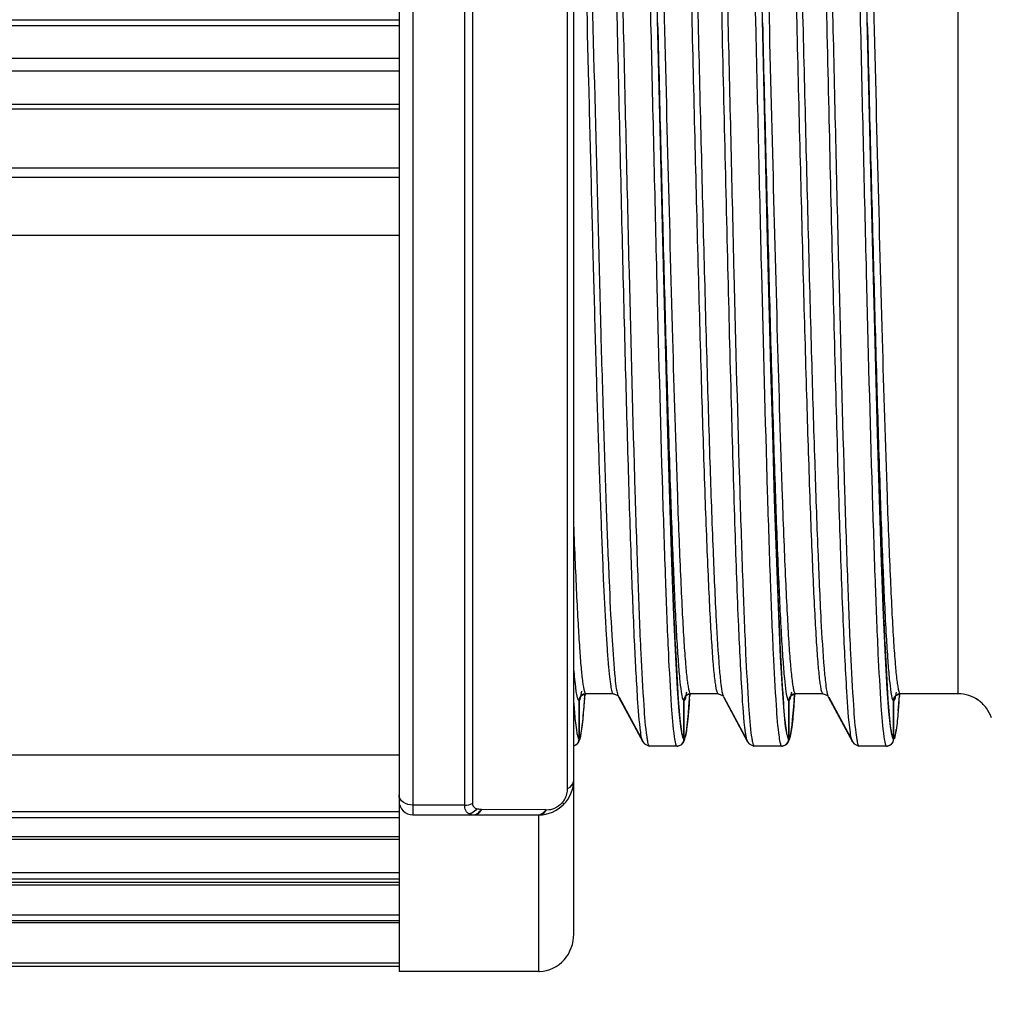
# Model space of a CAD drawing. Header units: millimetres. Extents: x 28 to 5852, y 59 to 4130.
# Tile 20 of 29: x 4242 to 4256, y 1223 to 1237. Entities that reach past the tile are written whole.
import ezdxf

# ---------------------------------------------------------------- set-up
doc = ezdxf.new("R2010")
doc.units = ezdxf.units.MM
for name, color, linetype in [('CABLE_PBL189', 7, 'Continuous'), ('COVER_J_ABL186', 7, 'Continuous'), ('오른쪽_16_VBL184', 7, 'Continuous')]:
    doc.layers.add(name, color=color, linetype=linetype)

# ---------------------------------------------------------------- blocks, each defined once
blk = doc.blocks.new('CABLE_PBL189', base_point=(1141.043, 1462.469))
at = {"layer": 'CABLE_PBL189', "color": 7}
for p, q in [((1143.643, 1475.969), (1143.643, 1448.895)), ((1146.143, 1449.431), (1146.143, 1475.469)), ((1131.191, 1461.302), (1143.643, 1461.302)), ((1135.03, 1459.431), (1143.643, 1459.431)), ((1147.464, 1457.528), (1147.418, 1459.361)), ((1148.964, 1457.528), (1148.918, 1459.361)), ((1150.464, 1457.528), (1150.418, 1459.361)), ((1146.219, 1452.769), (1146.219, 1452.261)), ((1146.22, 1452.261), (1146.22, 1452.769)), ((1146.3, 1452.804), (1146.305, 1452.866)), ((1146.309, 1452.867), (1146.312, 1452.868)), ((1146.312, 1452.868), (1146.32, 1452.869)), ((1146.708, 1452.869), (1146.319, 1452.869)), ((1146.708, 1452.869), (1146.716, 1452.868)), ((1146.716, 1452.868), (1146.773, 1452.843)), ((1146.773, 1452.843), (1146.785, 1452.827)), ((1146.785, 1452.826), (1147.132, 1452.181)), ((1147.136, 1452.184), (1146.797, 1452.816)), ((1147.719, 1452.769), (1147.719, 1452.261)), ((1147.72, 1452.261), (1147.72, 1452.769)), ((1147.8, 1452.8), (1147.804, 1452.864)), ((1147.809, 1452.867), (1147.812, 1452.868)), ((1147.812, 1452.868), (1147.82, 1452.869)), ((1148.208, 1452.869), (1147.819, 1452.869)), ((1148.208, 1452.869), (1148.216, 1452.868)), ((1148.216, 1452.868), (1148.273, 1452.843)), ((1148.273, 1452.843), (1148.285, 1452.827)), ((1148.285, 1452.826), (1148.632, 1452.181)), ((1148.636, 1452.184), (1148.297, 1452.816)), ((1149.219, 1452.769), (1149.219, 1452.261)), ((1149.22, 1452.261), (1149.22, 1452.769)), ((1149.3, 1452.8), (1149.304, 1452.864)), ((1149.309, 1452.867), (1149.312, 1452.868)), ((1149.312, 1452.868), (1149.32, 1452.869)), ((1149.708, 1452.869), (1149.319, 1452.869)), ((1149.708, 1452.869), (1149.716, 1452.868)), ((1149.716, 1452.868), (1149.773, 1452.843)), ((1149.773, 1452.843), (1149.785, 1452.827)), ((1149.785, 1452.826), (1150.132, 1452.181)), ((1150.136, 1452.184), (1149.797, 1452.816)), ((1150.719, 1452.769), (1150.719, 1452.261)), ((1150.72, 1452.261), (1150.72, 1452.769)), ((1150.795, 1452.726), (1150.803, 1452.837)), ((1150.803, 1452.837), (1150.805, 1452.865)), ((1150.807, 1452.866), (1150.812, 1452.868)), ((1150.812, 1452.868), (1150.82, 1452.869)), ((1151.643, 1452.869), (1150.819, 1452.869)), ((1150.787, 1452.629), (1150.795, 1452.726)), ((1146.252, 1452.307), (1146.26, 1452.361)), ((1147.752, 1452.306), (1147.76, 1452.36)), ((1149.252, 1452.306), (1149.26, 1452.36)), ((1150.752, 1452.31), (1150.759, 1452.355)), ((1146.219, 1452.261), (1146.219, 1452.219)), ((1146.219, 1452.261), (1146.219, 1452.219)), ((1146.22, 1452.219), (1146.22, 1452.261)), ((1146.244, 1452.263), (1146.252, 1452.307)), ((1147.131, 1452.182), (1147.154, 1452.151)), ((1147.719, 1452.261), (1147.719, 1452.219)), ((1147.719, 1452.261), (1147.719, 1452.219)), ((1147.72, 1452.219), (1147.72, 1452.261)), ((1147.744, 1452.263), (1147.752, 1452.306)), ((1148.631, 1452.182), (1148.654, 1452.151)), ((1149.219, 1452.261), (1149.219, 1452.219)), ((1149.219, 1452.261), (1149.219, 1452.219)), ((1149.22, 1452.219), (1149.22, 1452.261)), ((1149.244, 1452.263), (1149.252, 1452.306)), ((1150.131, 1452.182), (1150.154, 1452.151)), ((1150.719, 1452.261), (1150.719, 1452.219)), ((1150.719, 1452.261), (1150.719, 1452.219)), ((1150.72, 1452.219), (1150.72, 1452.261)), ((1150.738, 1452.239), (1150.745, 1452.271)), ((1150.745, 1452.271), (1150.752, 1452.31)), ((1147.154, 1452.151), (1147.222, 1452.119)), ((1147.23, 1452.119), (1147.222, 1452.119)), ((1147.619, 1452.119), (1147.23, 1452.119)), ((1147.62, 1452.119), (1147.627, 1452.119)), ((1147.627, 1452.119), (1147.631, 1452.121)), ((1148.654, 1452.151), (1148.722, 1452.119)), ((1148.73, 1452.119), (1148.722, 1452.119)), ((1149.119, 1452.119), (1148.73, 1452.119)), ((1149.12, 1452.119), (1149.127, 1452.119)), ((1149.127, 1452.119), (1149.131, 1452.121)), ((1150.154, 1452.151), (1150.222, 1452.119)), ((1150.23, 1452.119), (1150.222, 1452.119)), ((1150.619, 1452.119), (1150.23, 1452.119)), ((1150.62, 1452.119), (1150.627, 1452.119)), ((1150.627, 1452.119), (1150.633, 1452.121)), ((1143.643, 1451.989), (1135.03, 1451.989)), ((1143.843, 1451.136), (1145.643, 1451.136)), ((1143.643, 1450.783), (1131.191, 1450.783)), ((1130.393, 1448.969), (1143.643, 1448.969)), ((1145.643, 1448.895), (1143.643, 1448.895))]:
    blk.add_line(p, q, dxfattribs=at)
at = {"layer": 'CABLE_PBL189', "color": 2}
for p, q in [((1143.843, 1473.801), (1143.843, 1451.136)), ((1146.054, 1451.511), (1146.054, 1473.73)), ((1144.583, 1451.275), (1144.583, 1473.662)), ((1144.694, 1473.638), (1144.694, 1451.299)), ((1151.643, 1452.869), (1151.643, 1472.069)), ((1131.198, 1462.512), (1143.643, 1462.512)), ((1147.344, 1462.469), (1147.348, 1462.306)), ((1148.844, 1462.469), (1148.848, 1462.306)), ((1150.344, 1462.469), (1150.348, 1462.306)), ((1143.643, 1462.425), (1131.198, 1462.425)), ((1131.452, 1461.963), (1143.643, 1461.963)), ((1143.643, 1461.778), (1131.452, 1461.778)), ((1143.643, 1461.232), (1131.175, 1461.232)), ((1131.472, 1460.393), (1143.643, 1460.393)), ((1143.643, 1460.252), (1131.472, 1460.252)), ((1146.772, 1452.882), (1146.772, 1452.884)), ((1148.271, 1452.884), (1148.272, 1452.882)), ((1149.771, 1452.884), (1149.772, 1452.882)), ((1146.299, 1452.792), (1146.302, 1452.824)), ((1146.302, 1452.824), (1146.304, 1452.853)), ((1146.304, 1452.866), (1146.304, 1452.87)), ((1146.772, 1452.866), (1146.772, 1452.868)), ((1147.799, 1452.785), (1147.797, 1452.755)), ((1147.803, 1452.851), (1147.802, 1452.824)), ((1147.804, 1452.869), (1147.803, 1452.864)), ((1148.271, 1452.869), (1148.272, 1452.867)), ((1149.299, 1452.785), (1149.297, 1452.755)), ((1149.303, 1452.851), (1149.302, 1452.824)), ((1149.304, 1452.869), (1149.303, 1452.864)), ((1149.771, 1452.869), (1149.772, 1452.867)), ((1150.797, 1452.758), (1150.795, 1452.731)), ((1150.803, 1452.845), (1150.801, 1452.811)), ((1150.803, 1452.869), (1150.803, 1452.865)), ((1147.209, 1452.159), (1147.205, 1452.174)), ((1148.709, 1452.159), (1148.705, 1452.174)), ((1150.209, 1452.159), (1150.205, 1452.174)), ((1131.472, 1451.185), (1143.643, 1451.185)), ((1144.583, 1451.275), (1143.843, 1451.275)), ((1144.817, 1451.214), (1144.829, 1451.214)), ((1145.742, 1451.209), (1144.829, 1451.214)), ((1145.742, 1451.209), (1145.754, 1451.209)), ((1143.643, 1451.095), (1131.472, 1451.095)), ((1145.643, 1448.895), (1145.643, 1451.136)), ((1131.175, 1450.827), (1143.643, 1450.827)), ((1131.452, 1450.312), (1143.643, 1450.312)), ((1143.643, 1450.214), (1131.452, 1450.214)), ((1131.198, 1450.175), (1143.643, 1450.175)), ((1143.643, 1450.132), (1131.198, 1450.132)), ((1131.452, 1449.708), (1143.643, 1449.708)), ((1143.643, 1449.59), (1131.175, 1449.59)), ((1143.643, 1449.621), (1131.452, 1449.621)), ((1131.472, 1449.02), (1143.643, 1449.02))]:
    blk.add_line(p, q, dxfattribs=at)
at = {"layer": 'CABLE_PBL189', "color": 7}
for points in [[(1147.418, 1459.361), (1147.338, 1462.715), (1147.288, 1464.85)], [(1148.918, 1459.361), (1148.838, 1462.715), (1148.788, 1464.85)], [(1150.418, 1459.361), (1150.338, 1462.715), (1150.288, 1464.85)], [(1147.695, 1452.282), (1147.675, 1452.401), (1147.653, 1452.616), (1147.629, 1452.941), (1147.604, 1453.392), (1147.577, 1453.988), (1147.548, 1454.746), (1147.518, 1455.647), (1147.49, 1456.595), (1147.464, 1457.528)], [(1149.195, 1452.282), (1149.175, 1452.401), (1149.153, 1452.616), (1149.129, 1452.941), (1149.104, 1453.392), (1149.077, 1453.988), (1149.048, 1454.746), (1149.018, 1455.647), (1148.99, 1456.595), (1148.964, 1457.528)], [(1150.695, 1452.282), (1150.675, 1452.401), (1150.653, 1452.616), (1150.629, 1452.941), (1150.604, 1453.392), (1150.577, 1453.988), (1150.548, 1454.746), (1150.518, 1455.647), (1150.49, 1456.595), (1150.464, 1457.528)], [(1146.26, 1452.361), (1146.268, 1452.425), (1146.276, 1452.501), (1146.284, 1452.589), (1146.292, 1452.69), (1146.3, 1452.804)], [(1147.76, 1452.36), (1147.768, 1452.423), (1147.776, 1452.499), (1147.784, 1452.586), (1147.792, 1452.686), (1147.8, 1452.8)], [(1149.26, 1452.36), (1149.268, 1452.423), (1149.276, 1452.499), (1149.284, 1452.586), (1149.292, 1452.686), (1149.3, 1452.8)], [(1146.192, 1452.151), (1146.2, 1452.156), (1146.223, 1452.193), (1146.235, 1452.227), (1146.244, 1452.263)], [(1147.692, 1452.151), (1147.7, 1452.156), (1147.723, 1452.193), (1147.735, 1452.226), (1147.744, 1452.263)], [(1149.192, 1452.151), (1149.2, 1452.156), (1149.223, 1452.193), (1149.235, 1452.226), (1149.244, 1452.263)]]:
    blk.add_lwpolyline(points, dxfattribs=at)
at = {"layer": 'CABLE_PBL189', "color": 2}
for centre, radius, start, end in [((1130.714, 1453.894), 15.625, 355.8084, 355.9538), ((1146.842, 1452.857), 0.0644, 205.4865, 208.1676), ((1130.55, 1454.011), 17.292, 355.9324, 356.0625), ((1148.345, 1452.859), 0.0677, 205.4527, 208.1072), ((1132.05, 1454.011), 17.292, 355.9324, 356.0625), ((1149.845, 1452.859), 0.0676, 205.4597, 208.1074), ((1134.334, 1453.955), 16.507, 355.8417, 356.0257), ((1147.725, 1452.576), 1.56, 188.2649, 189.4324), ((1149.225, 1452.576), 1.56, 188.2649, 189.4324), ((1150.725, 1452.576), 1.56, 188.2649, 189.4324), ((1152.225, 1452.576), 1.56, 188.2649, 189.4324), ((1145.756, 1451.505), 0.296, 269.6642, 293.3766), ((1145.673, 1451.567), 0.399, 319.8066, 322.2712), ((1145.641, 1451.249), 0.113, 286.7307, 294.6596)]:
    blk.add_arc(centre, radius, start, end, dxfattribs=at)
at = {"layer": 'CABLE_PBL189', "color": 7}
for centre, radius, start, end in [((1146.319, 1452.778), 0.0903, 90.0392, 96.2028), ((1147.819, 1452.778), 0.0903, 90.0389, 96.1846), ((1149.319, 1452.778), 0.0903, 90.0389, 96.1846), ((1150.819, 1452.778), 0.091, 90.0561, 97.4145), ((1151.643, 1452.365), 0.504, 72.0651, 89.9349), ((1151.642, 1452.367), 0.502, 54.0387, 71.9614), ((1151.643, 1452.368), 0.501, 46.733, 53.975), ((1151.642, 1452.367), 0.502, 36.0371, 46.7373), ((1151.644, 1452.369), 0.5, 17.9989, 36.0037), ((1146.116, 1452.228), 0.109, 284.6185, 291.5684), ((1145.643, 1451.636), 0.5, 270, 359.9988), ((1143.843, 1451.336), 0.2, 180, 270), ((1145.643, 1449.332), 0.437, 270.002, 271.5892)]:
    blk.add_arc(centre, radius, start, end, dxfattribs=at)
at = {"layer": 'CABLE_PBL189', "color": 2}
for points, knots in [([(1147.102, 1452.315), (1147.079, 1452.476), (1147.05, 1452.912), (1147.006, 1453.722), (1146.965, 1454.832), (1146.922, 1456.203), (1146.879, 1457.788), (1146.835, 1459.534), (1146.793, 1461.38), (1146.748, 1463.264), (1146.705, 1465.12), (1146.662, 1466.886), (1146.618, 1468.5), (1146.581, 1469.725), (1146.55, 1470.589), (1146.529, 1471.135), (1146.507, 1471.608), (1146.485, 1472.002), (1146.464, 1472.313), (1146.445, 1472.521), (1146.428, 1472.643), (1146.418, 1472.704), (1146.408, 1472.742), (1146.4, 1472.762), (1146.394, 1472.765)], [0, 0, 0, 0, 0.023894, 0.063983, 0.118837, 0.186633, 0.265014, 0.351314, 0.442569, 0.535661, 0.627423, 0.714691, 0.794501, 0.864102, 0.894313, 0.921113, 0.944281, 0.963612, 0.978922, 0.990093, 0.994117, 0.997097, 0.999041, 1, 1, 1, 1]), ([(1146.855, 1462.469), (1146.84, 1463.141), (1146.809, 1464.459), (1146.763, 1466.374), (1146.718, 1468.138), (1146.678, 1469.484), (1146.646, 1470.435), (1146.623, 1471.039), (1146.6, 1471.561), (1146.577, 1471.995), (1146.554, 1472.336), (1146.534, 1472.563), (1146.518, 1472.695), (1146.506, 1472.76), (1146.497, 1472.796), (1146.486, 1472.818), (1146.481, 1472.819)], [0, 0, 0, 0, 0.194732, 0.381639, 0.554468, 0.70552, 0.771299, 0.829872, 0.880467, 0.922473, 0.955585, 0.979628, 0.988182, 0.994395, 0.998275, 1, 1, 1, 1]), ([(1148.355, 1462.469), (1148.34, 1463.141), (1148.309, 1464.459), (1148.263, 1466.374), (1148.218, 1468.138), (1148.178, 1469.484), (1148.146, 1470.435), (1148.123, 1471.039), (1148.1, 1471.561), (1148.077, 1471.995), (1148.054, 1472.336), (1148.034, 1472.563), (1148.018, 1472.695), (1148.006, 1472.76), (1147.997, 1472.796), (1147.986, 1472.818), (1147.981, 1472.819)], [0, 0, 0, 0, 0.194732, 0.381639, 0.554468, 0.70552, 0.771299, 0.829872, 0.880467, 0.922473, 0.955585, 0.979628, 0.988182, 0.994395, 0.998275, 1, 1, 1, 1]), ([(1149.855, 1462.469), (1149.84, 1463.141), (1149.809, 1464.459), (1149.763, 1466.374), (1149.718, 1468.138), (1149.678, 1469.484), (1149.646, 1470.435), (1149.623, 1471.039), (1149.6, 1471.561), (1149.577, 1471.995), (1149.554, 1472.336), (1149.534, 1472.563), (1149.518, 1472.695), (1149.506, 1472.76), (1149.497, 1472.796), (1149.486, 1472.818), (1149.481, 1472.819)], [0, 0, 0, 0, 0.194732, 0.381639, 0.554468, 0.70552, 0.771299, 0.829872, 0.880467, 0.922473, 0.955585, 0.979628, 0.988182, 0.994395, 0.998275, 1, 1, 1, 1]), ([(1146.959, 1472.091), (1146.992, 1471.575), (1147.042, 1470.307), (1147.14, 1467.1), (1147.199, 1464.408), (1147.244, 1462.469)], [0, 0, 0, 0, 0.160971, 0.395476, 1, 1, 1, 1]), ([(1147.819, 1452.869), (1147.813, 1452.869), (1147.802, 1452.889), (1147.793, 1452.923), (1147.782, 1452.984), (1147.765, 1453.106), (1147.745, 1453.317), (1147.722, 1453.634), (1147.7, 1454.036), (1147.677, 1454.52), (1147.653, 1455.08), (1147.611, 1456.232), (1147.556, 1458.079), (1147.489, 1460.652), (1147.433, 1462.935), (1147.386, 1464.782), (1147.352, 1466.111), (1147.317, 1467.362), (1147.283, 1468.508), (1147.248, 1469.523), (1147.214, 1470.386), (1147.184, 1471.002), (1147.159, 1471.403), (1147.142, 1471.634), (1147.125, 1471.812), (1147.109, 1471.949), (1147.093, 1472.019), (1147.081, 1472.068), (1147.07, 1472.069)], [0, 0, 0, 0, 0.000894, 0.00285, 0.005968, 0.010253, 0.022286, 0.038849, 0.059856, 0.085155, 0.11444, 0.147327, 0.264929, 0.402672, 0.549002, 0.621182, 0.690792, 0.756457, 0.816502, 0.869577, 0.914876, 0.951229, 0.965742, 0.977745, 0.987201, 0.994063, 0.9983, 1, 1, 1, 1]), ([(1147.459, 1472.069), (1147.465, 1472.068), (1147.475, 1472.047), (1147.485, 1472.012), (1147.496, 1471.951), (1147.513, 1471.827), (1147.533, 1471.616), (1147.556, 1471.297), (1147.578, 1470.894), (1147.601, 1470.409), (1147.625, 1469.848), (1147.657, 1468.965), (1147.696, 1467.716), (1147.742, 1466.08), (1147.788, 1464.305), (1147.834, 1462.459), (1147.879, 1460.614), (1147.925, 1458.84), (1147.971, 1457.205), (1148.01, 1455.958), (1148.043, 1455.077), (1148.066, 1454.518), (1148.089, 1454.035), (1148.112, 1453.633), (1148.134, 1453.316), (1148.154, 1453.106), (1148.171, 1452.983), (1148.182, 1452.923), (1148.192, 1452.889), (1148.202, 1452.869), (1148.208, 1452.869)], [0, 0, 0, 0, 0.00093, 0.002931, 0.006092, 0.010419, 0.022531, 0.039165, 0.060235, 0.085588, 0.114916, 0.147835, 0.223392, 0.309794, 0.403199, 0.500491, 0.597761, 0.691111, 0.777421, 0.852852, 0.8857, 0.914951, 0.940219, 0.9612, 0.977742, 0.989759, 0.994039, 0.997153, 0.999106, 1, 1, 1, 1]), ([(1147.549, 1472.121), (1147.555, 1472.118), (1147.563, 1472.098), (1147.573, 1472.062), (1147.584, 1472.002), (1147.6, 1471.882), (1147.62, 1471.679), (1147.642, 1471.375), (1147.664, 1470.991), (1147.686, 1470.53), (1147.708, 1469.997), (1147.74, 1469.157), (1147.778, 1467.968), (1147.822, 1466.403), (1147.865, 1464.699), (1147.911, 1462.915), (1147.955, 1461.115), (1147.999, 1459.363), (1148.043, 1457.722), (1148.088, 1456.251), (1148.131, 1455.001), (1148.174, 1454.018), (1148.211, 1453.383), (1148.244, 1453.034), (1148.26, 1452.914), (1148.271, 1452.869)], [0, 0, 0, 0, 0.001007, 0.003028, 0.006124, 0.0103, 0.021894, 0.03778, 0.057826, 0.08182, 0.109553, 0.140803, 0.212672, 0.294824, 0.384358, 0.478052, 0.57259, 0.664599, 0.750789, 0.828094, 0.893742, 0.945397, 0.981237, 0.992778, 1, 1, 1, 1]), ([(1148.459, 1472.091), (1148.492, 1471.575), (1148.542, 1470.307), (1148.64, 1467.1), (1148.699, 1464.408), (1148.744, 1462.469)], [0, 0, 0, 0, 0.160971, 0.395476, 1, 1, 1, 1]), ([(1149.319, 1452.869), (1149.313, 1452.869), (1149.302, 1452.889), (1149.293, 1452.923), (1149.282, 1452.984), (1149.265, 1453.106), (1149.245, 1453.317), (1149.222, 1453.634), (1149.2, 1454.036), (1149.177, 1454.52), (1149.153, 1455.08), (1149.111, 1456.232), (1149.056, 1458.079), (1148.989, 1460.652), (1148.933, 1462.935), (1148.886, 1464.782), (1148.852, 1466.111), (1148.817, 1467.362), (1148.783, 1468.508), (1148.748, 1469.523), (1148.714, 1470.386), (1148.684, 1471.002), (1148.659, 1471.403), (1148.642, 1471.634), (1148.625, 1471.812), (1148.609, 1471.949), (1148.593, 1472.019), (1148.581, 1472.068), (1148.57, 1472.069)], [0, 0, 0, 0, 0.000894, 0.00285, 0.005968, 0.010253, 0.022286, 0.038849, 0.059856, 0.085155, 0.11444, 0.147327, 0.264929, 0.402672, 0.549002, 0.621182, 0.690792, 0.756457, 0.816502, 0.869577, 0.914876, 0.951229, 0.965742, 0.977745, 0.987201, 0.994063, 0.9983, 1, 1, 1, 1]), ([(1148.959, 1472.069), (1148.965, 1472.068), (1148.975, 1472.047), (1148.985, 1472.012), (1148.996, 1471.951), (1149.013, 1471.827), (1149.033, 1471.616), (1149.056, 1471.297), (1149.078, 1470.894), (1149.101, 1470.409), (1149.125, 1469.848), (1149.157, 1468.965), (1149.196, 1467.716), (1149.242, 1466.08), (1149.288, 1464.305), (1149.334, 1462.459), (1149.379, 1460.614), (1149.425, 1458.84), (1149.471, 1457.205), (1149.51, 1455.958), (1149.543, 1455.077), (1149.566, 1454.518), (1149.589, 1454.035), (1149.612, 1453.633), (1149.634, 1453.316), (1149.654, 1453.106), (1149.671, 1452.983), (1149.682, 1452.923), (1149.692, 1452.889), (1149.702, 1452.869), (1149.708, 1452.869)], [0, 0, 0, 0, 0.00093, 0.002931, 0.006092, 0.010419, 0.022531, 0.039165, 0.060235, 0.085588, 0.114916, 0.147836, 0.223392, 0.309794, 0.403199, 0.500491, 0.597761, 0.691111, 0.777421, 0.852852, 0.8857, 0.914951, 0.940219, 0.9612, 0.977742, 0.989759, 0.994039, 0.997153, 0.999106, 1, 1, 1, 1]), ([(1149.049, 1472.121), (1149.055, 1472.118), (1149.063, 1472.098), (1149.073, 1472.062), (1149.084, 1472.002), (1149.1, 1471.882), (1149.12, 1471.679), (1149.142, 1471.375), (1149.164, 1470.991), (1149.186, 1470.53), (1149.208, 1469.997), (1149.24, 1469.157), (1149.278, 1467.968), (1149.322, 1466.403), (1149.365, 1464.699), (1149.411, 1462.915), (1149.455, 1461.115), (1149.499, 1459.363), (1149.543, 1457.722), (1149.588, 1456.251), (1149.631, 1455.001), (1149.674, 1454.018), (1149.711, 1453.383), (1149.744, 1453.034), (1149.76, 1452.914), (1149.771, 1452.869)], [0, 0, 0, 0, 0.001007, 0.003028, 0.006124, 0.0103, 0.021894, 0.03778, 0.057826, 0.08182, 0.109553, 0.140803, 0.212672, 0.294824, 0.384358, 0.478052, 0.57259, 0.664599, 0.750789, 0.828094, 0.893742, 0.945397, 0.981237, 0.992778, 1, 1, 1, 1]), ([(1149.959, 1472.091), (1149.992, 1471.575), (1150.042, 1470.307), (1150.14, 1467.1), (1150.199, 1464.408), (1150.244, 1462.469)], [0, 0, 0, 0, 0.160971, 0.395476, 1, 1, 1, 1]), ([(1150.819, 1452.869), (1150.813, 1452.869), (1150.802, 1452.889), (1150.793, 1452.923), (1150.782, 1452.984), (1150.765, 1453.106), (1150.745, 1453.317), (1150.722, 1453.634), (1150.7, 1454.036), (1150.677, 1454.52), (1150.653, 1455.08), (1150.611, 1456.232), (1150.556, 1458.079), (1150.489, 1460.652), (1150.433, 1462.935), (1150.386, 1464.782), (1150.352, 1466.111), (1150.317, 1467.362), (1150.283, 1468.508), (1150.248, 1469.523), (1150.214, 1470.386), (1150.184, 1471.002), (1150.159, 1471.403), (1150.142, 1471.634), (1150.125, 1471.812), (1150.109, 1471.949), (1150.093, 1472.019), (1150.081, 1472.068), (1150.07, 1472.069)], [0, 0, 0, 0, 0.000894, 0.00285, 0.005968, 0.010253, 0.022286, 0.038849, 0.059856, 0.085154, 0.11444, 0.147327, 0.264928, 0.402672, 0.549002, 0.621182, 0.690792, 0.756457, 0.816502, 0.869577, 0.914876, 0.951229, 0.965742, 0.977745, 0.987201, 0.994063, 0.9983, 1, 1, 1, 1]), ([(1146.772, 1452.868), (1146.749, 1452.963), (1146.725, 1453.244), (1146.685, 1453.782), (1146.65, 1454.556), (1146.611, 1455.542), (1146.573, 1456.717), (1146.519, 1458.559), (1146.456, 1461.063), (1146.381, 1464.111), (1146.307, 1466.983), (1146.234, 1469.371), (1146.179, 1470.766), (1146.143, 1471.336)], [0, 0, 0, 0, 0.015976, 0.045398, 0.087736, 0.141715, 0.205694, 0.278413, 0.440932, 0.612232, 0.773378, 0.907349, 1, 1, 1, 1]), ([(1146.143, 1469.33), (1146.17, 1468.58), (1146.219, 1466.945), (1146.287, 1464.368), (1146.343, 1462.076), (1146.39, 1460.219), (1146.424, 1458.88), (1146.459, 1457.619), (1146.494, 1456.464), (1146.529, 1455.44), (1146.563, 1454.569), (1146.593, 1453.947), (1146.618, 1453.541), (1146.635, 1453.308), (1146.652, 1453.128), (1146.669, 1452.989), (1146.684, 1452.919), (1146.697, 1452.87), (1146.708, 1452.869)], [0, 0, 0, 0, 0.136744, 0.297755, 0.469295, 0.554078, 0.63589, 0.713128, 0.783812, 0.846312, 0.899673, 0.942516, 0.959622, 0.973771, 0.984916, 0.993005, 0.997999, 1, 1, 1, 1]), ([(1148.602, 1452.315), (1148.575, 1452.508), (1148.542, 1453.041), (1148.492, 1454.037), (1148.446, 1455.411), (1148.397, 1457.098), (1148.348, 1459.026), (1148.282, 1461.819), (1148.233, 1463.961), (1148.198, 1465.398)], [0, 0, 0, 0, 0.044753, 0.122145, 0.228662, 0.359603, 0.509093, 0.67049, 1, 1, 1, 1]), ([(1150.102, 1452.315), (1150.075, 1452.508), (1150.042, 1453.041), (1149.992, 1454.037), (1149.946, 1455.411), (1149.897, 1457.098), (1149.848, 1459.026), (1149.782, 1461.819), (1149.733, 1463.961), (1149.698, 1465.398)], [0, 0, 0, 0, 0.044753, 0.122145, 0.228662, 0.359603, 0.509093, 0.67049, 1, 1, 1, 1]), ([(1147.192, 1452.25), (1147.171, 1452.397), (1147.142, 1452.796), (1147.101, 1453.539), (1147.062, 1454.559), (1147.003, 1456.374), (1146.934, 1459.038), (1146.883, 1461.277), (1146.855, 1462.469)], [0, 0, 0, 0, 0.043817, 0.117192, 0.218259, 0.343128, 0.650175, 1, 1, 1, 1]), ([(1147.244, 1462.469), (1147.272, 1461.277), (1147.323, 1459.038), (1147.392, 1456.374), (1147.451, 1454.559), (1147.49, 1453.539), (1147.531, 1452.796), (1147.56, 1452.397), (1147.581, 1452.25)], [0, 0, 0, 0, 0.349826, 0.656873, 0.781741, 0.882808, 0.956184, 1, 1, 1, 1]), ([(1147.344, 1462.469), (1147.359, 1461.865), (1147.388, 1460.679), (1147.432, 1458.952), (1147.476, 1457.348), (1147.52, 1455.925), (1147.563, 1454.732), (1147.601, 1453.902), (1147.633, 1453.384), (1147.654, 1453.112), (1147.676, 1452.924), (1147.691, 1452.825), (1147.703, 1452.792)], [0, 0, 0, 0, 0.187042, 0.367502, 0.535051, 0.683787, 0.808484, 0.904783, 0.94119, 0.969297, 0.988923, 1, 1, 1, 1]), ([(1148.692, 1452.25), (1148.671, 1452.397), (1148.642, 1452.796), (1148.601, 1453.539), (1148.562, 1454.559), (1148.503, 1456.374), (1148.434, 1459.038), (1148.383, 1461.277), (1148.355, 1462.469)], [0, 0, 0, 0, 0.043817, 0.117192, 0.218259, 0.343128, 0.650175, 1, 1, 1, 1]), ([(1148.744, 1462.469), (1148.772, 1461.277), (1148.823, 1459.038), (1148.892, 1456.374), (1148.951, 1454.559), (1148.99, 1453.539), (1149.031, 1452.796), (1149.06, 1452.397), (1149.081, 1452.25)], [0, 0, 0, 0, 0.349826, 0.656873, 0.781741, 0.882808, 0.956184, 1, 1, 1, 1]), ([(1148.844, 1462.469), (1148.859, 1461.865), (1148.888, 1460.679), (1148.932, 1458.952), (1148.976, 1457.348), (1149.02, 1455.925), (1149.063, 1454.732), (1149.101, 1453.902), (1149.133, 1453.384), (1149.154, 1453.112), (1149.176, 1452.924), (1149.191, 1452.825), (1149.203, 1452.792)], [0, 0, 0, 0, 0.187042, 0.367502, 0.535051, 0.683787, 0.808484, 0.904783, 0.94119, 0.969297, 0.988923, 1, 1, 1, 1]), ([(1150.192, 1452.25), (1150.171, 1452.397), (1150.142, 1452.796), (1150.101, 1453.539), (1150.062, 1454.559), (1150.003, 1456.374), (1149.934, 1459.038), (1149.883, 1461.277), (1149.855, 1462.469)], [0, 0, 0, 0, 0.043817, 0.117192, 0.218259, 0.343128, 0.650175, 1, 1, 1, 1]), ([(1150.244, 1462.469), (1150.272, 1461.277), (1150.323, 1459.038), (1150.392, 1456.374), (1150.451, 1454.559), (1150.49, 1453.539), (1150.531, 1452.796), (1150.56, 1452.397), (1150.581, 1452.25)], [0, 0, 0, 0, 0.349826, 0.656873, 0.781741, 0.882808, 0.956184, 1, 1, 1, 1]), ([(1150.344, 1462.469), (1150.359, 1461.863), (1150.388, 1460.672), (1150.433, 1458.939), (1150.477, 1457.331), (1150.52, 1455.905), (1150.564, 1454.712), (1150.602, 1453.883), (1150.634, 1453.368), (1150.655, 1453.1), (1150.677, 1452.916), (1150.692, 1452.82), (1150.704, 1452.788)], [0, 0, 0, 0, 0.187696, 0.368735, 0.536718, 0.685679, 0.810344, 0.906321, 0.942451, 0.970205, 0.989408, 1, 1, 1, 1]), ([(1147.348, 1462.306), (1147.375, 1461.142), (1147.426, 1458.961), (1147.494, 1456.366), (1147.552, 1454.601), (1147.591, 1453.609), (1147.631, 1452.886), (1147.66, 1452.496), (1147.681, 1452.352)], [0, 0, 0, 0, 0.350554, 0.657029, 0.781854, 0.882544, 0.956025, 1, 1, 1, 1]), ([(1148.848, 1462.306), (1148.875, 1461.142), (1148.926, 1458.961), (1148.994, 1456.366), (1149.052, 1454.601), (1149.091, 1453.609), (1149.131, 1452.886), (1149.16, 1452.496), (1149.181, 1452.352)], [0, 0, 0, 0, 0.350554, 0.657029, 0.781854, 0.882544, 0.956025, 1, 1, 1, 1]), ([(1150.348, 1462.306), (1150.375, 1461.142), (1150.426, 1458.961), (1150.494, 1456.366), (1150.552, 1454.601), (1150.591, 1453.609), (1150.631, 1452.886), (1150.66, 1452.496), (1150.681, 1452.352)], [0, 0, 0, 0, 0.350554, 0.657029, 0.781854, 0.882544, 0.956025, 1, 1, 1, 1]), ([(1146.319, 1452.869), (1146.314, 1452.869), (1146.304, 1452.886), (1146.295, 1452.917), (1146.284, 1452.97), (1146.268, 1453.078), (1146.25, 1453.263), (1146.229, 1453.542), (1146.207, 1453.896), (1146.186, 1454.324), (1146.164, 1454.82), (1146.15, 1455.174), (1146.143, 1455.361)], [0, 0, 0, 0, 0.006234, 0.019523, 0.040615, 0.069575, 0.150889, 0.262856, 0.404888, 0.5763, 0.775452, 1, 1, 1, 1]), ([(1146.18, 1452.901), (1146.177, 1452.924), (1146.161, 1453.042), (1146.151, 1453.16), (1146.143, 1453.256)], [0, 0, 0, 0, 0.192185, 1, 1, 1, 1]), ([(1146.203, 1452.792), (1146.201, 1452.799), (1146.19, 1452.834), (1146.184, 1452.871), (1146.18, 1452.901)], [0, 0, 0, 0, 0.17806, 1, 1, 1, 1]), ([(1146.234, 1452.787), (1146.236, 1452.794), (1146.248, 1452.832), (1146.254, 1452.872), (1146.259, 1452.905)], [0, 0, 0, 0, 0.168644, 1, 1, 1, 1]), ([(1147.757, 1452.893), (1147.755, 1452.881), (1147.75, 1452.847), (1147.743, 1452.813), (1147.735, 1452.791)], [0, 0, 0, 0, 0.321941, 1, 1, 1, 1]), ([(1149.257, 1452.893), (1149.255, 1452.881), (1149.25, 1452.847), (1149.243, 1452.813), (1149.235, 1452.791)], [0, 0, 0, 0, 0.321941, 1, 1, 1, 1]), ([(1150.757, 1452.891), (1150.755, 1452.88), (1150.75, 1452.846), (1150.743, 1452.813), (1150.735, 1452.791)], [0, 0, 0, 0, 0.322092, 1, 1, 1, 1]), ([(1146.143, 1452.734), (1146.146, 1452.694), (1146.156, 1452.567), (1146.168, 1452.439), (1146.181, 1452.352)], [0, 0, 0, 0, 0.309949, 1, 1, 1, 1]), ([(1146.219, 1452.769), (1146.217, 1452.769), (1146.209, 1452.774), (1146.206, 1452.785), (1146.203, 1452.792)], [0, 0, 0, 0, 0.151113, 1, 1, 1, 1]), ([(1146.22, 1452.769), (1146.225, 1452.769), (1146.23, 1452.778), (1146.233, 1452.785), (1146.234, 1452.787)], [0, 0, 0, 0, 0.638194, 1, 1, 1, 1]), ([(1146.259, 1452.361), (1146.262, 1452.386), (1146.278, 1452.516), (1146.289, 1452.647), (1146.297, 1452.752)], [0, 0, 0, 0, 0.191285, 1, 1, 1, 1]), ([(1146.784, 1452.829), (1146.78, 1452.837), (1146.776, 1452.85), (1146.773, 1452.862), (1146.772, 1452.866)], [0, 0, 0, 0, 0.695229, 1, 1, 1, 1]), ([(1147.703, 1452.792), (1147.704, 1452.788), (1147.708, 1452.78), (1147.713, 1452.769), (1147.719, 1452.769)], [0, 0, 0, 0, 0.370284, 1, 1, 1, 1]), ([(1147.735, 1452.791), (1147.734, 1452.788), (1147.731, 1452.78), (1147.725, 1452.77), (1147.72, 1452.769)], [0, 0, 0, 0, 0.36649, 1, 1, 1, 1]), ([(1147.797, 1452.755), (1147.792, 1452.685), (1147.782, 1452.564), (1147.766, 1452.406), (1147.749, 1452.3), (1147.738, 1452.244), (1147.729, 1452.228)], [0, 0, 0, 0, 0.390645, 0.688315, 0.891534, 1, 1, 1, 1]), ([(1148.272, 1452.867), (1148.273, 1452.863), (1148.276, 1452.85), (1148.28, 1452.838), (1148.284, 1452.83)], [0, 0, 0, 0, 0.303683, 1, 1, 1, 1]), ([(1149.203, 1452.792), (1149.204, 1452.788), (1149.208, 1452.78), (1149.213, 1452.769), (1149.219, 1452.769)], [0, 0, 0, 0, 0.370284, 1, 1, 1, 1]), ([(1149.235, 1452.791), (1149.234, 1452.788), (1149.231, 1452.78), (1149.225, 1452.77), (1149.22, 1452.769)], [0, 0, 0, 0, 0.36649, 1, 1, 1, 1]), ([(1149.297, 1452.755), (1149.292, 1452.685), (1149.282, 1452.564), (1149.266, 1452.406), (1149.249, 1452.3), (1149.238, 1452.244), (1149.229, 1452.228)], [0, 0, 0, 0, 0.390645, 0.688315, 0.891534, 1, 1, 1, 1]), ([(1149.772, 1452.867), (1149.773, 1452.863), (1149.776, 1452.85), (1149.78, 1452.838), (1149.784, 1452.83)], [0, 0, 0, 0, 0.303705, 1, 1, 1, 1]), ([(1150.704, 1452.788), (1150.705, 1452.785), (1150.709, 1452.778), (1150.714, 1452.769), (1150.719, 1452.769)], [0, 0, 0, 0, 0.363186, 1, 1, 1, 1]), ([(1150.735, 1452.791), (1150.734, 1452.788), (1150.731, 1452.78), (1150.725, 1452.769), (1150.72, 1452.769)], [0, 0, 0, 0, 0.371642, 1, 1, 1, 1]), ([(1150.795, 1452.731), (1150.792, 1452.692), (1150.782, 1452.564), (1150.77, 1452.436), (1150.757, 1452.349)], [0, 0, 0, 0, 0.310478, 1, 1, 1, 1]), ([(1146.186, 1452.321), (1146.19, 1452.295), (1146.197, 1452.266), (1146.208, 1452.22), (1146.219, 1452.219)], [0, 0, 0, 0, 0.708845, 1, 1, 1, 1]), ([(1146.22, 1452.219), (1146.224, 1452.219), (1146.233, 1452.234), (1146.247, 1452.279), (1146.254, 1452.326), (1146.259, 1452.361)], [0, 0, 0, 0, 0.093853, 0.286514, 1, 1, 1, 1]), ([(1147.127, 1452.191), (1147.125, 1452.198), (1147.113, 1452.238), (1147.106, 1452.28), (1147.102, 1452.315)], [0, 0, 0, 0, 0.168483, 1, 1, 1, 1]), ([(1147.686, 1452.321), (1147.69, 1452.295), (1147.697, 1452.266), (1147.708, 1452.22), (1147.719, 1452.219)], [0, 0, 0, 0, 0.708845, 1, 1, 1, 1]), ([(1148.627, 1452.191), (1148.625, 1452.198), (1148.613, 1452.238), (1148.606, 1452.28), (1148.602, 1452.315)], [0, 0, 0, 0, 0.168483, 1, 1, 1, 1]), ([(1149.186, 1452.321), (1149.19, 1452.295), (1149.197, 1452.266), (1149.208, 1452.22), (1149.219, 1452.219)], [0, 0, 0, 0, 0.708845, 1, 1, 1, 1]), ([(1150.127, 1452.191), (1150.125, 1452.198), (1150.113, 1452.238), (1150.106, 1452.28), (1150.102, 1452.315)], [0, 0, 0, 0, 0.168482, 1, 1, 1, 1]), ([(1150.686, 1452.321), (1150.69, 1452.295), (1150.697, 1452.266), (1150.708, 1452.22), (1150.719, 1452.219)], [0, 0, 0, 0, 0.708845, 1, 1, 1, 1]), ([(1150.757, 1452.349), (1150.753, 1452.316), (1150.744, 1452.281), (1150.732, 1452.22), (1150.72, 1452.219)], [0, 0, 0, 0, 0.720546, 1, 1, 1, 1]), ([(1147.131, 1452.182), (1147.13, 1452.183), (1147.129, 1452.186), (1147.128, 1452.189), (1147.127, 1452.191)], [0, 0, 0, 0, 0.468082, 1, 1, 1, 1]), ([(1147.205, 1452.174), (1147.204, 1452.18), (1147.199, 1452.204), (1147.195, 1452.23), (1147.192, 1452.25)], [0, 0, 0, 0, 0.211974, 1, 1, 1, 1]), ([(1147.581, 1452.25), (1147.586, 1452.217), (1147.593, 1452.174), (1147.606, 1452.132), (1147.614, 1452.119), (1147.619, 1452.119)], [0, 0, 0, 0, 0.71579, 0.907134, 1, 1, 1, 1]), ([(1148.631, 1452.182), (1148.63, 1452.183), (1148.629, 1452.186), (1148.628, 1452.189), (1148.627, 1452.191)], [0, 0, 0, 0, 0.468082, 1, 1, 1, 1]), ([(1148.705, 1452.174), (1148.704, 1452.18), (1148.699, 1452.204), (1148.695, 1452.23), (1148.692, 1452.25)], [0, 0, 0, 0, 0.211974, 1, 1, 1, 1]), ([(1149.081, 1452.25), (1149.086, 1452.217), (1149.093, 1452.174), (1149.106, 1452.132), (1149.114, 1452.119), (1149.119, 1452.119)], [0, 0, 0, 0, 0.71579, 0.907134, 1, 1, 1, 1]), ([(1150.131, 1452.182), (1150.13, 1452.183), (1150.129, 1452.186), (1150.128, 1452.189), (1150.127, 1452.191)], [0, 0, 0, 0, 0.468083, 1, 1, 1, 1]), ([(1150.205, 1452.174), (1150.204, 1452.18), (1150.199, 1452.204), (1150.195, 1452.23), (1150.192, 1452.25)], [0, 0, 0, 0, 0.211974, 1, 1, 1, 1]), ([(1150.581, 1452.25), (1150.586, 1452.217), (1150.593, 1452.174), (1150.606, 1452.132), (1150.614, 1452.119), (1150.619, 1452.119)], [0, 0, 0, 0, 0.71579, 0.907134, 1, 1, 1, 1]), ([(1147.229, 1452.119), (1147.227, 1452.119), (1147.215, 1452.13), (1147.212, 1452.146), (1147.209, 1452.159)], [0, 0, 0, 0, 0.130461, 1, 1, 1, 1]), ([(1148.729, 1452.119), (1148.727, 1452.119), (1148.715, 1452.13), (1148.712, 1452.146), (1148.709, 1452.159)], [0, 0, 0, 0, 0.130461, 1, 1, 1, 1]), ([(1150.229, 1452.119), (1150.227, 1452.119), (1150.215, 1452.13), (1150.212, 1452.146), (1150.209, 1452.159)], [0, 0, 0, 0, 0.130455, 1, 1, 1, 1]), ([(1146.054, 1451.511), (1146.067, 1451.517), (1146.112, 1451.545), (1146.143, 1451.598), (1146.143, 1451.636)], [0, 0, 0, 0, 0.276102, 1, 1, 1, 1]), ([(1143.843, 1451.275), (1143.794, 1451.275), (1143.702, 1451.295), (1143.643, 1451.38), (1143.643, 1451.419)], [0, 0, 0, 0, 0.556295, 1, 1, 1, 1]), ([(1145.989, 1451.323), (1145.996, 1451.332), (1146.021, 1451.367), (1146.038, 1451.407), (1146.045, 1451.436)], [0, 0, 0, 0, 0.275087, 1, 1, 1, 1]), ([(1144.609, 1451.18), (1144.605, 1451.185), (1144.588, 1451.214), (1144.582, 1451.249), (1144.583, 1451.275)], [0, 0, 0, 0, 0.218367, 1, 1, 1, 1]), ([(1144.694, 1451.299), (1144.694, 1451.281), (1144.706, 1451.244), (1144.74, 1451.227), (1144.757, 1451.222)], [0, 0, 0, 0, 0.506779, 1, 1, 1, 1]), ([(1145.978, 1451.309), (1145.983, 1451.307), (1145.994, 1451.303), (1146.011, 1451.297), (1146.016, 1451.303)], [0, 0, 0, 0, 0.374758, 1, 1, 1, 1])]:
    blk.add_open_spline(points, degree=3, knots=knots, dxfattribs=at)
at = {"layer": 'CABLE_PBL189', "color": 7}
for points in [[(1146.226, 1452.806), (1146.222, 1452.794), (1146.219, 1452.781), (1146.219, 1452.769)], [(1146.22, 1452.769), (1146.22, 1452.808), (1146.251, 1452.851), (1146.288, 1452.863)], [(1146.309, 1452.868), (1146.275, 1452.864), (1146.239, 1452.838), (1146.226, 1452.806)], [(1146.288, 1452.863), (1146.296, 1452.866), (1146.304, 1452.868), (1146.312, 1452.868)], [(1147.726, 1452.806), (1147.722, 1452.794), (1147.719, 1452.781), (1147.719, 1452.769)], [(1147.72, 1452.769), (1147.72, 1452.807), (1147.751, 1452.85), (1147.788, 1452.863)], [(1147.809, 1452.868), (1147.775, 1452.864), (1147.739, 1452.838), (1147.726, 1452.806)], [(1147.788, 1452.863), (1147.796, 1452.866), (1147.804, 1452.868), (1147.812, 1452.868)], [(1149.226, 1452.806), (1149.222, 1452.794), (1149.219, 1452.781), (1149.219, 1452.769)], [(1149.22, 1452.769), (1149.22, 1452.807), (1149.251, 1452.85), (1149.288, 1452.863)], [(1149.309, 1452.868), (1149.275, 1452.864), (1149.239, 1452.838), (1149.226, 1452.806)], [(1149.288, 1452.863), (1149.296, 1452.866), (1149.304, 1452.868), (1149.312, 1452.868)], [(1150.726, 1452.806), (1150.722, 1452.794), (1150.719, 1452.781), (1150.719, 1452.769)], [(1150.72, 1452.769), (1150.72, 1452.808), (1150.751, 1452.85), (1150.788, 1452.863)], [(1150.758, 1452.848), (1150.744, 1452.838), (1150.733, 1452.822), (1150.726, 1452.806)], [(1150.807, 1452.868), (1150.79, 1452.866), (1150.772, 1452.859), (1150.758, 1452.848)], [(1150.788, 1452.863), (1150.796, 1452.866), (1150.804, 1452.868), (1150.812, 1452.868)], [(1151.937, 1452.773), (1151.854, 1452.834), (1151.746, 1452.869), (1151.643, 1452.869)], [(1146.156, 1452.126), (1146.181, 1452.136), (1146.202, 1452.157), (1146.212, 1452.181)], [(1146.219, 1452.219), (1146.219, 1452.194), (1146.209, 1452.169), (1146.192, 1452.151)], [(1146.212, 1452.181), (1146.217, 1452.193), (1146.22, 1452.206), (1146.22, 1452.219)], [(1147.656, 1452.126), (1147.681, 1452.136), (1147.702, 1452.157), (1147.712, 1452.182)], [(1147.719, 1452.219), (1147.719, 1452.194), (1147.709, 1452.169), (1147.692, 1452.151)], [(1147.712, 1452.182), (1147.717, 1452.193), (1147.72, 1452.206), (1147.72, 1452.219)], [(1149.156, 1452.126), (1149.181, 1452.136), (1149.202, 1452.157), (1149.212, 1452.182)], [(1149.219, 1452.219), (1149.219, 1452.194), (1149.209, 1452.169), (1149.192, 1452.151)], [(1149.212, 1452.182), (1149.217, 1452.193), (1149.22, 1452.206), (1149.22, 1452.219)], [(1150.657, 1452.126), (1150.681, 1452.136), (1150.703, 1452.157), (1150.712, 1452.182)], [(1150.719, 1452.219), (1150.719, 1452.191), (1150.705, 1452.161), (1150.685, 1452.143)], [(1150.712, 1452.182), (1150.717, 1452.194), (1150.72, 1452.206), (1150.72, 1452.219)], [(1146.192, 1452.151), (1146.18, 1452.137), (1146.162, 1452.127), (1146.144, 1452.122)], [(1147.692, 1452.151), (1147.676, 1452.133), (1147.651, 1452.121), (1147.627, 1452.119)], [(1147.627, 1452.119), (1147.637, 1452.12), (1147.647, 1452.122), (1147.656, 1452.126)], [(1149.192, 1452.151), (1149.176, 1452.133), (1149.151, 1452.121), (1149.127, 1452.119)], [(1149.127, 1452.119), (1149.137, 1452.12), (1149.147, 1452.122), (1149.156, 1452.126)], [(1150.685, 1452.143), (1150.669, 1452.13), (1150.648, 1452.121), (1150.627, 1452.119)], [(1150.627, 1452.119), (1150.637, 1452.12), (1150.647, 1452.122), (1150.657, 1452.126)]]:
    blk.add_open_spline(points, degree=3, dxfattribs=at)
at = {"layer": 'CABLE_PBL189', "color": 2}
for points in [[(1146.045, 1451.436), (1146.051, 1451.461), (1146.054, 1451.486), (1146.054, 1451.511)], [(1144.583, 1451.275), (1144.621, 1451.275), (1144.66, 1451.283), (1144.694, 1451.299)], [(1144.757, 1451.222), (1144.738, 1451.197), (1144.714, 1451.175), (1144.686, 1451.162)], [(1144.817, 1451.214), (1144.796, 1451.214), (1144.776, 1451.216), (1144.757, 1451.222)], [(1144.76, 1451.145), (1144.79, 1451.159), (1144.814, 1451.186), (1144.829, 1451.214)], [(1144.786, 1451.172), (1144.798, 1451.185), (1144.808, 1451.199), (1144.817, 1451.214)], [(1145.711, 1451.17), (1145.723, 1451.181), (1145.734, 1451.195), (1145.742, 1451.209)], [(1145.735, 1451.183), (1145.742, 1451.191), (1145.749, 1451.2), (1145.754, 1451.209)], [(1145.978, 1451.309), (1145.949, 1451.277), (1145.913, 1451.251), (1145.873, 1451.233)], [(1144.646, 1451.149), (1144.632, 1451.156), (1144.619, 1451.167), (1144.609, 1451.18)], [(1144.686, 1451.162), (1144.674, 1451.155), (1144.66, 1451.151), (1144.646, 1451.149)], [(1144.646, 1451.149), (1144.664, 1451.14), (1144.685, 1451.136), (1144.706, 1451.136)], [(1144.706, 1451.136), (1144.735, 1451.136), (1144.765, 1451.152), (1144.786, 1451.172)], [(1144.718, 1451.136), (1144.733, 1451.136), (1144.747, 1451.139), (1144.76, 1451.145)], [(1145.631, 1451.136), (1145.66, 1451.136), (1145.69, 1451.15), (1145.711, 1451.17)], [(1145.643, 1451.136), (1145.653, 1451.136), (1145.664, 1451.138), (1145.673, 1451.141)], [(1145.688, 1451.146), (1145.706, 1451.154), (1145.722, 1451.167), (1145.735, 1451.183)]]:
    blk.add_open_spline(points, degree=3, dxfattribs=at)
at = {"layer": 'CABLE_PBL189', "color": 7}
blk.add_open_spline([(1145.655, 1448.895), (1145.785, 1448.899), (1146.051, 1449.028), (1146.143, 1449.3), (1146.143, 1449.431)], degree=3, knots=[0, 0, 0, 0, 0.498643, 1, 1, 1, 1], dxfattribs=at)
blk = doc.blocks.new('COVER_J_ABL186', base_point=(1178.643, 1470.969))
at = {"layer": 'CABLE_PBL189'}
blk.add_blockref('CABLE_PBL189', (1141.043, 1462.469), dxfattribs=at)
blk = doc.blocks.new('오른쪽_16_VBL184', base_point=(1244.293, 1829.469))
at = {"layer": 'COVER_J_ABL186'}
blk.add_blockref('COVER_J_ABL186', (1178.643, 1470.969), dxfattribs=at)

msp = doc.modelspace()

# ---------------------------------------------------------------- linework, layer by layer
at = {"ltscale": 1000}
msp.add_arc((4392.5, 1349.124), 655, 98.781791, 261.218209, dxfattribs=at)

# ---------------------------------------------------------------- block references
at = {"layer": '오른쪽_16_VBL184'}
msp.add_blockref('오른쪽_16_VBL184', (4348.35, 1604.124), dxfattribs=at)

doc.saveas('drawing.dxf')
